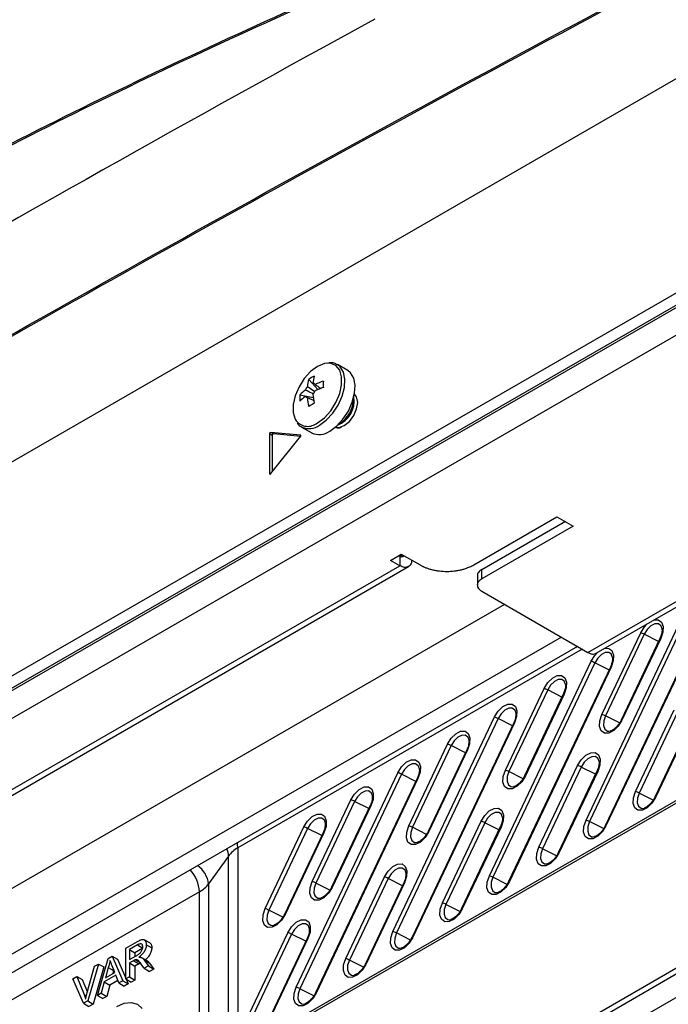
# Model space of a CAD drawing. Header units: millimetres. Extents: x 155473 to 158085, y 111018 to 114514.
# Tile 38 of 181: x 157673 to 157758, y 111266 to 111396. Entities that reach past the tile are written whole.
import ezdxf

# ---------------------------------------------------------------- set-up
doc = ezdxf.new("R2010")
doc.units = ezdxf.units.MM

msp = doc.modelspace()

# ---------------------------------------------------------------- linework, layer by layer
at = {"color": 7, "linetype": 'Continuous', "lineweight": 25}
for p, q in [((157546.85, 111265.79), (157778.79, 111399.68)), ((157510.17, 111216.37), (157819.71, 111395.06)), ((157821.12, 111394.25), (157511.59, 111215.56)), ((157823.33, 111391.54), (157514.68, 111213.36)), ((157519.1, 111219.59), (157815.73, 111390.83)), ((157716.25, 111350.06), (157714.9, 111350.84)), ((157855.14, 111348.19), (157631.02, 111218.81)), ((157855.34, 111348.65), (157631.22, 111219.27)), ((157711.12, 111348.9), (157712.31, 111347.54)), ((157709.94, 111346.85), (157711.71, 111346.51)), ((157710.67, 111346.64), (157710.86, 111346.55)), ((157600.5, 111178.65), (157885.23, 111343.03)), ((157600.61, 111179.51), (157884.83, 111343.59)), ((157710.15, 111342.61), (157711.5, 111341.83)), ((157710.15, 111342.61), (157710.2, 111342.58)), ((157889.34, 111342.31), (157599.84, 111175.18)), ((157705.95, 111341.71), (157705.95, 111336.47)), ((157706.31, 111341.5), (157705.95, 111341.71)), ((157710.04, 111341.55), (157706.11, 111341.9)), ((157706.47, 111341.7), (157706.11, 111341.9)), ((157706.11, 111336.46), (157710.04, 111341.34)), ((157706.31, 111341.5), (157706.31, 111336.7)), ((157710.06, 111341.38), (157706.47, 111341.7)), ((157710.08, 111341.53), (157710.04, 111341.55)), ((157706.06, 111336.41), (157705.95, 111336.47)), ((157732.85, 111324.41), (157743.82, 111330.75)), ((157733.91, 111323.8), (157744.96, 111330.18)), ((157745.94, 111329.52), (157733.91, 111322.58)), ((157743.82, 111330.75), (157745.94, 111329.52)), ((157721.9, 111325.02), (157723.31, 111325.84)), ((157723.13, 111325.53), (157722.96, 111325.64)), ((157723.13, 111325.53), (157723.49, 111325.74)), ((157723.31, 111325.84), (157725.78, 111324.41)), ((157631.14, 111271.21), (157723.13, 111324.31)), ((157723.13, 111324.31), (157721.9, 111325.02)), ((157723.13, 111325.53), (157723.13, 111324.31)), ((157632.27, 111271.09), (157724.26, 111324.2)), ((157733.33, 111322.99), (157733.33, 111321.76)), ((157733.91, 111322.58), (157733.91, 111323.8)), ((157747.88, 111312.88), (157763.45, 111321.87)), ((157733.91, 111320.94), (157747.88, 111312.88)), ((157749.01, 111312.77), (157763.74, 111321.28)), ((157736.92, 111319.21), (157651.33, 111269.8)), ((157747.65, 111290.76), (157761.06, 111319.05)), ((157761.53, 111318.85), (157748.12, 111290.56)), ((157763.59, 111318.29), (157750.18, 111290)), ((157763.69, 111318.28), (157750.28, 111289.99)), ((157749.75, 111304.7), (157754.86, 111315.48)), ((157755.33, 111315.28), (157750.23, 111304.5)), ((157757.21, 111314.33), (157755.33, 111315.28)), ((157757.69, 111315.99), (157757.56, 111316.35)), ((157744.42, 111314.88), (157650.59, 111260.71)), ((157757.39, 111314.71), (157752.29, 111303.94)), ((157757.49, 111314.7), (157752.38, 111303.93)), ((157746.54, 111313.65), (157652.89, 111259.59)), ((157747.15, 111313.3), (157701.77, 111287.11)), ((157751.16, 111312.22), (157751.03, 111312.58)), ((157734.92, 111283.41), (157748.33, 111311.71)), ((157748.8, 111311.51), (157735.39, 111283.21)), ((157750.68, 111310.56), (157748.8, 111311.51)), ((157750.86, 111310.95), (157737.45, 111282.65)), ((157750.96, 111310.94), (157737.55, 111282.64)), ((157744.96, 111308.64), (157744.83, 111309)), ((157737.02, 111297.35), (157742.13, 111308.13)), ((157742.6, 111307.93), (157737.5, 111297.15)), ((157744.48, 111306.98), (157742.6, 111307.93)), ((157744.66, 111307.37), (157739.56, 111296.59)), ((157744.76, 111307.36), (157739.66, 111296.58)), ((157738.43, 111304.87), (157738.3, 111305.23)), ((157754.18, 111294.53), (157759.28, 111305.31)), ((157759.76, 111305.1), (157754.65, 111294.33)), ((157722.19, 111276.07), (157735.6, 111304.36)), ((157736.07, 111304.16), (157722.66, 111275.87)), ((157738.13, 111303.6), (157724.72, 111275.31)), ((157738.23, 111303.59), (157724.82, 111275.3)), ((157737.95, 111303.21), (157736.07, 111304.16)), ((157752.08, 111303.57), (157750.23, 111304.5)), ((157761.82, 111304.54), (157756.71, 111293.77)), ((157761.91, 111304.53), (157756.81, 111293.76)), ((157750.67, 111302.49), (157750.95, 111302.52)), ((157732.24, 111301.29), (157732.11, 111301.65)), ((157724.3, 111290.01), (157729.4, 111300.78)), ((157729.88, 111300.58), (157724.77, 111289.81)), ((157731.94, 111300.02), (157726.83, 111289.25)), ((157732.03, 111300.01), (157726.93, 111289.24)), ((157731.75, 111299.63), (157729.88, 111300.58)), ((157749.39, 111298.47), (157749.26, 111298.83)), ((157709.46, 111268.72), (157722.87, 111297.01)), ((157725.71, 111297.52), (157725.58, 111297.88)), ((157739.35, 111296.22), (157737.5, 111297.15)), ((157741.45, 111287.18), (157746.55, 111297.96)), ((157747.03, 111297.76), (157741.92, 111286.98)), ((157749.09, 111297.2), (157743.98, 111286.42)), ((157749.19, 111297.19), (157744.08, 111286.41)), ((157748.9, 111296.81), (157747.03, 111297.76)), ((157723.35, 111296.81), (157709.94, 111268.52)), ((157725.41, 111296.25), (157712, 111267.96)), ((157725.5, 111296.24), (157712.09, 111267.95)), ((157725.22, 111295.86), (157723.35, 111296.81)), ((157737.94, 111295.14), (157738.22, 111295.17)), ((157711.57, 111282.66), (157716.67, 111293.43)), ((157717.15, 111293.23), (157712.04, 111282.46)), ((157719.02, 111292.28), (157717.15, 111293.23)), ((157719.51, 111293.94), (157719.38, 111294.31)), ((157756.5, 111293.4), (157754.65, 111294.33)), ((157719.21, 111292.67), (157714.1, 111281.9)), ((157719.31, 111292.66), (157714.2, 111281.89)), ((157755.1, 111292.31), (157755.37, 111292.35)), ((157713.31, 111290.37), (157713.18, 111290.73)), ((157728.72, 111279.84), (157733.83, 111290.61)), ((157736.66, 111291.12), (157736.53, 111291.48)), ((157749.97, 111289.63), (157748.12, 111290.56)), ((157705.37, 111279.08), (157710.48, 111289.86)), ((157710.95, 111289.65), (157705.84, 111278.88)), ((157712.83, 111288.71), (157710.95, 111289.65)), ((157726.62, 111288.87), (157724.77, 111289.81)), ((157734.3, 111290.41), (157729.19, 111279.64)), ((157736.36, 111289.85), (157731.25, 111279.08)), ((157736.46, 111289.84), (157731.35, 111279.07)), ((157736.18, 111289.46), (157734.3, 111290.41)), ((157713.01, 111289.09), (157707.9, 111278.32)), ((157713.11, 111289.08), (157708, 111278.31)), ((157713.01, 111289.09), (157713.01, 111289.09)), ((157748.57, 111288.54), (157748.84, 111288.58)), ((157701.77, 111287.11), (157701.77, 111260)), ((157725.22, 111287.79), (157725.49, 111287.83)), ((157743.77, 111286.05), (157741.92, 111286.98)), ((157700.55, 111286.01), (157697.92, 111282.34)), ((157700.55, 111259.29), (157700.55, 111286.01)), ((157723.93, 111283.77), (157723.8, 111284.14)), ((157742.37, 111284.97), (157742.65, 111285)), ((157715.99, 111272.49), (157721.1, 111283.26)), ((157721.57, 111283.06), (157716.47, 111272.29)), ((157723.45, 111282.11), (157721.57, 111283.06)), ((157737.24, 111282.28), (157735.39, 111283.21)), ((157697.92, 111282.34), (157697.92, 111257.77)), ((157713.89, 111281.53), (157712.04, 111282.46)), ((157723.63, 111282.5), (157718.53, 111271.73)), ((157723.73, 111282.49), (157718.62, 111271.72)), ((157696.7, 111281.3), (157636.43, 111246.51)), ((157696.7, 111257.07), (157696.7, 111281.3)), ((157712.49, 111280.44), (157712.77, 111280.48)), ((157735.84, 111281.2), (157736.12, 111281.23)), ((157707.69, 111277.95), (157705.84, 111278.88)), ((157731.04, 111278.7), (157729.19, 111279.64)), ((157729.64, 111277.62), (157729.92, 111277.66)), ((157706.29, 111276.86), (157706.57, 111276.9)), ((157711.2, 111276.42), (157711.07, 111276.79)), ((157690.16, 111274.57), (157689.44, 111274.97)), ((157703.26, 111265.14), (157708.37, 111275.91)), ((157708.85, 111275.71), (157703.74, 111264.94)), ((157710.9, 111275.15), (157705.8, 111264.38)), ((157711, 111275.14), (157705.9, 111264.37)), ((157710.72, 111274.77), (157708.85, 111275.71)), ((157724.51, 111274.93), (157722.66, 111275.87)), ((157687.01, 111273.86), (157688.53, 111274.73)), ((157687.01, 111269.8), (157687.01, 111273.86)), ((157688.55, 111274.3), (157687.48, 111273.69)), ((157687.48, 111273.69), (157687.48, 111272.35)), ((157687.48, 111273.69), (157688.2, 111273.27)), ((157689.26, 111273.88), (157688.2, 111273.27)), ((157688.55, 111274.3), (157689.26, 111273.88)), ((157723.11, 111273.85), (157723.39, 111273.89)), ((157683.27, 111267.64), (157684.66, 111272.5)), ((157684.66, 111272.5), (157685.21, 111272.82)), ((157685.21, 111272.82), (157686.6, 111269.57)), ((157685.21, 111272.82), (157685.92, 111272.43)), ((157685.92, 111272.43), (157687.01, 111269.89)), ((157687.48, 111272.35), (157688.44, 111272.9)), ((157688.2, 111273.27), (157688.2, 111272.76)), ((157688.26, 111272.33), (157688.96, 111271.91)), ((157689.05, 111272.64), (157689.76, 111272.24)), ((157681.92, 111268), (157682.88, 111271.47)), ((157683.39, 111271.77), (157681.98, 111266.9)), ((157684.12, 111271.39), (157682.69, 111266.48)), ((157682.88, 111271.47), (157683.39, 111271.77)), ((157683.39, 111271.77), (157684.12, 111271.39)), ((157684.68, 111271.31), (157684.31, 111269.94)), ((157684.68, 111271.31), (157685.4, 111270.9)), ((157685.56, 111270.66), (157685.21, 111271.55)), ((157688.01, 111272.21), (157687.48, 111271.91)), ((157687.48, 111271.91), (157687.48, 111270.08)), ((157687.48, 111271.91), (157688.2, 111271.49)), ((157688.01, 111272.21), (157688.71, 111271.79)), ((157688.71, 111271.79), (157688.2, 111271.49)), ((157688.2, 111271.49), (157688.2, 111269.66)), ((157689.44, 111271.21), (157689, 111271.81)), ((157689.42, 111272.3), (157689.98, 111271.52)), ((157689.42, 111272.3), (157690.13, 111271.9)), ((157689.98, 111271.52), (157689.44, 111271.21)), ((157689.44, 111271.21), (157690.14, 111270.78)), ((157689.98, 111271.52), (157690.71, 111271.11)), ((157690.13, 111271.9), (157690.71, 111271.11)), ((157690.71, 111271.11), (157690.14, 111270.78)), ((157718.32, 111271.35), (157716.47, 111272.29)), ((157680.04, 111269.83), (157680.55, 111270.13)), ((157681.45, 111266.59), (157680.04, 111269.83)), ((157680.55, 111270.13), (157681.51, 111267.76)), ((157680.55, 111270.13), (157681.27, 111269.74)), ((157681.27, 111269.74), (157681.94, 111268.08)), ((157685.7, 111270.3), (157684.17, 111269.42)), ((157684.31, 111269.94), (157685.56, 111270.66)), ((157685.4, 111270.9), (157685.3, 111270.51)), ((157685.43, 111270.99), (157685.4, 111270.9)), ((157686.1, 111269.28), (157685.7, 111270.3)), ((157687.48, 111270.08), (157687.01, 111269.8)), ((157687.01, 111269.8), (157687.7, 111269.37)), ((157687.06, 111269.77), (157687.33, 111269.15)), ((157687.48, 111270.08), (157688.2, 111269.66)), ((157716.91, 111270.27), (157717.19, 111270.31)), ((157684.17, 111269.42), (157683.77, 111267.93)), ((157684.17, 111269.42), (157684.89, 111269)), ((157684.89, 111269), (157684.49, 111267.51)), ((157685.96, 111269.62), (157684.89, 111269)), ((157686.6, 111269.57), (157686.1, 111269.28)), ((157686.1, 111269.28), (157686.8, 111268.85)), ((157686.6, 111269.57), (157687.33, 111269.15)), ((157687.33, 111269.15), (157686.8, 111268.85)), ((157688.2, 111269.66), (157687.7, 111269.37)), ((157711.79, 111267.58), (157709.94, 111268.52)), ((157681.51, 111267.76), (157681.81, 111267.6)), ((157683.77, 111267.93), (157683.27, 111267.64)), ((157683.27, 111267.64), (157683.96, 111267.21)), ((157683.77, 111267.93), (157684.49, 111267.51)), ((157684.49, 111267.51), (157683.96, 111267.21)), ((157681.98, 111266.9), (157681.45, 111266.59)), ((157681.45, 111266.59), (157682.15, 111266.17)), ((157681.98, 111266.9), (157682.69, 111266.48)), ((157682.69, 111266.48), (157682.15, 111266.17)), ((157710.38, 111266.5), (157710.66, 111266.54))]:
    msp.add_line(p, q, dxfattribs=at)
at = {"color": 7, "linetype": 'Continuous', "lineweight": 25, "flags": 128}
for points in [[(157713.61, 111351.03), (157713.17, 111350.97), (157712.26, 111350.6), (157711.36, 111349.92), (157710.52, 111349), (157709.83, 111347.91), (157709.33, 111346.73), (157709.07, 111345.57), (157709.07, 111344.51), (157709.33, 111343.64), (157709.46, 111343.42)], [(157712.26, 111343.16), (157713.17, 111343.83), (157714.01, 111344.75), (157714.7, 111345.85), (157715.19, 111347.02), (157715.45, 111348.19), (157715.45, 111349.25), (157715.19, 111350.11), (157714.7, 111350.72), (157714.01, 111351.01), (157713.61, 111351.03)], [(157712.53, 111342.85), (157713.43, 111343.51), (157714.27, 111344.42), (157714.98, 111345.5), (157715.51, 111346.66), (157715.81, 111347.84), (157715.88, 111348.93), (157715.69, 111349.85), (157715.27, 111350.55), (157714.9, 111350.84)], [(157713.87, 111342.07), (157714.78, 111342.74), (157715.62, 111343.64), (157716.33, 111344.72), (157716.85, 111345.89), (157717.16, 111347.06), (157717.22, 111348.15), (157717.04, 111349.07), (157716.62, 111349.77), (157716.25, 111350.06)], [(157714.65, 111342.62), (157715.11, 111342.56), (157715.79, 111342.8), (157716.47, 111343.35), (157717.04, 111344.12), (157717.42, 111345), (157717.56, 111345.86), (157717.42, 111346.57), (157717.14, 111346.94)], [(157710.04, 111341.34), (157710.06, 111341.37), (157710.08, 111341.41), (157710.09, 111341.44), (157710.09, 111341.48), (157710.09, 111341.51), (157710.08, 111341.53), (157710.06, 111341.55), (157710.04, 111341.55)], [(157705.95, 111336.47), (157705.96, 111336.44), (157705.97, 111336.42), (157705.98, 111336.41), (157706.01, 111336.4), (157706.03, 111336.4), (157706.06, 111336.41), (157706.09, 111336.43), (157706.11, 111336.46)], [(157754.86, 111315.48), (157755.34, 111316.25), (157755.68, 111316.62)], [(157757.56, 111316.35), (157757.53, 111316.4), (157757.19, 111316.65), (157756.72, 111316.64), (157756.21, 111316.37), (157755.72, 111315.89), (157755.33, 111315.28)], [(157756.67, 111317.19), (157757.17, 111317.18), (157757.59, 111316.88), (157757.81, 111316.3), (157757.77, 111315.54), (157757.49, 111314.7)], [(157757.49, 111314.7), (157757.45, 111314.71), (157757.42, 111314.72), (157757.4, 111314.72), (157757.39, 111314.72), (157757.39, 111314.71)], [(157748.33, 111311.71), (157748.81, 111312.48), (157749.15, 111312.85)], [(157751.03, 111312.58), (157751, 111312.63), (157750.66, 111312.88), (157750.19, 111312.87), (157749.68, 111312.6), (157749.19, 111312.12), (157748.8, 111311.51)], [(157750.14, 111313.42), (157750.64, 111313.41), (157751.06, 111313.11), (157751.28, 111312.53), (157751.24, 111311.77), (157750.96, 111310.94)], [(157750.96, 111310.94), (157750.92, 111310.95), (157750.89, 111310.95), (157750.87, 111310.95), (157750.86, 111310.95), (157750.86, 111310.95)], [(157742.13, 111308.13), (157742.61, 111308.9), (157743.22, 111309.5), (157743.86, 111309.82), (157744.44, 111309.84), (157744.87, 111309.53), (157745.08, 111308.95), (157745.04, 111308.19), (157744.76, 111307.36)], [(157744.83, 111309), (157744.8, 111309.05), (157744.46, 111309.3), (157743.99, 111309.29), (157743.48, 111309.02), (157742.99, 111308.55), (157742.6, 111307.93)], [(157744.76, 111307.36), (157744.72, 111307.37), (157744.7, 111307.37), (157744.68, 111307.37), (157744.67, 111307.37), (157744.66, 111307.37)], [(157735.6, 111304.36), (157736.08, 111305.13), (157736.69, 111305.73), (157737.33, 111306.05), (157737.91, 111306.07), (157738.34, 111305.76), (157738.55, 111305.18), (157738.51, 111304.42), (157738.23, 111303.59)], [(157738.3, 111305.23), (157738.27, 111305.28), (157737.93, 111305.53), (157737.46, 111305.52), (157736.95, 111305.26), (157736.46, 111304.78), (157736.07, 111304.16)], [(157738.23, 111303.59), (157738.19, 111303.6), (157738.17, 111303.6), (157738.15, 111303.6), (157738.14, 111303.6), (157738.13, 111303.6)], [(157752.38, 111303.93), (157751.9, 111303.16), (157751.3, 111302.56), (157750.65, 111302.24), (157750.08, 111302.22), (157749.65, 111302.53), (157749.44, 111303.11), (157749.47, 111303.87), (157749.75, 111304.7)], [(157750.23, 111304.5), (157750, 111303.84), (157749.97, 111303.22), (157750.14, 111302.76), (157750.49, 111302.51), (157750.67, 111302.49)], [(157752.29, 111303.94), (157752.29, 111303.94), (157752.3, 111303.95), (157752.32, 111303.95), (157752.35, 111303.94), (157752.38, 111303.93)], [(157729.4, 111300.78), (157729.88, 111301.55), (157730.49, 111302.15), (157731.13, 111302.48), (157731.71, 111302.49), (157732.14, 111302.18), (157732.35, 111301.6), (157732.31, 111300.84), (157732.03, 111300.01)], [(157732.11, 111301.65), (157732.07, 111301.7), (157731.73, 111301.95), (157731.26, 111301.94), (157730.75, 111301.68), (157730.26, 111301.2), (157729.88, 111300.58)], [(157732.03, 111300.01), (157732, 111300.02), (157731.97, 111300.02), (157731.95, 111300.03), (157731.94, 111300.02), (157731.94, 111300.02)], [(157746.55, 111297.96), (157747.03, 111298.73), (157747.64, 111299.32), (157748.28, 111299.65), (157748.86, 111299.66), (157749.29, 111299.36), (157749.5, 111298.78), (157749.47, 111298.02), (157749.19, 111297.19)], [(157722.87, 111297.01), (157723.35, 111297.78), (157723.96, 111298.38), (157724.6, 111298.71), (157725.18, 111298.72), (157725.61, 111298.41), (157725.82, 111297.83), (157725.78, 111297.07), (157725.5, 111296.24)], [(157749.26, 111298.83), (157749.23, 111298.88), (157748.88, 111299.13), (157748.42, 111299.12), (157747.9, 111298.85), (157747.41, 111298.38), (157747.03, 111297.76)], [(157725.58, 111297.88), (157725.54, 111297.93), (157725.2, 111298.18), (157724.73, 111298.17), (157724.22, 111297.91), (157723.73, 111297.43), (157723.35, 111296.81)], [(157739.66, 111296.58), (157739.18, 111295.81), (157738.57, 111295.22), (157737.93, 111294.89), (157737.35, 111294.88), (157736.92, 111295.18), (157736.71, 111295.76), (157736.74, 111296.52), (157737.02, 111297.35)], [(157737.5, 111297.15), (157737.27, 111296.49), (157737.24, 111295.88), (157737.42, 111295.41), (157737.76, 111295.17), (157737.94, 111295.14)], [(157749.19, 111297.19), (157749.15, 111297.2), (157749.12, 111297.2), (157749.1, 111297.2), (157749.09, 111297.2), (157749.09, 111297.2)], [(157725.5, 111296.24), (157725.47, 111296.25), (157725.44, 111296.25), (157725.42, 111296.26), (157725.41, 111296.25), (157725.41, 111296.25)], [(157739.56, 111296.59), (157739.56, 111296.6), (157739.57, 111296.6), (157739.59, 111296.6), (157739.62, 111296.59), (157739.66, 111296.58)], [(157716.67, 111293.43), (157717.15, 111294.2), (157717.76, 111294.8), (157718.4, 111295.13), (157718.98, 111295.14), (157719.41, 111294.83), (157719.62, 111294.25), (157719.59, 111293.49), (157719.31, 111292.66)], [(157719.38, 111294.31), (157719.35, 111294.36), (157719, 111294.6), (157718.54, 111294.59), (157718.02, 111294.33), (157717.53, 111293.85), (157717.15, 111293.23)], [(157756.81, 111293.76), (157756.33, 111292.99), (157755.72, 111292.39), (157755.08, 111292.07), (157754.5, 111292.05), (157754.07, 111292.36), (157753.86, 111292.94), (157753.9, 111293.7), (157754.18, 111294.53)], [(157754.65, 111294.33), (157754.43, 111293.67), (157754.4, 111293.05), (157754.57, 111292.59), (157754.91, 111292.34), (157755.1, 111292.31)], [(157756.71, 111293.77), (157756.71, 111293.77), (157756.72, 111293.78), (157756.74, 111293.78), (157756.77, 111293.77), (157756.81, 111293.76)], [(157719.31, 111292.66), (157719.27, 111292.67), (157719.24, 111292.68), (157719.22, 111292.68), (157719.21, 111292.67), (157719.21, 111292.67)], [(157733.83, 111290.61), (157734.31, 111291.38), (157734.91, 111291.98), (157735.56, 111292.31), (157736.13, 111292.32), (157736.56, 111292.01), (157736.77, 111291.43), (157736.74, 111290.67), (157736.46, 111289.84)], [(157710.48, 111289.86), (157710.96, 111290.63), (157711.56, 111291.22), (157712.21, 111291.55), (157712.78, 111291.56), (157713.21, 111291.26), (157713.42, 111290.68), (157713.39, 111289.91), (157713.11, 111289.08)], [(157713.18, 111290.73), (157713.15, 111290.78), (157712.8, 111291.02), (157712.34, 111291.02), (157711.82, 111290.75), (157711.34, 111290.27), (157710.95, 111289.65)], [(157736.53, 111291.48), (157736.5, 111291.53), (157736.15, 111291.78), (157735.69, 111291.77), (157735.17, 111291.51), (157734.69, 111291.03), (157734.3, 111290.41)], [(157750.28, 111289.99), (157749.8, 111289.22), (157749.19, 111288.62), (157748.55, 111288.3), (157747.97, 111288.28), (157747.54, 111288.59), (157747.33, 111289.17), (157747.37, 111289.93), (157747.65, 111290.76)], [(157748.12, 111290.56), (157747.9, 111289.9), (157747.87, 111289.28), (157748.04, 111288.82), (157748.38, 111288.57), (157748.57, 111288.54)], [(157726.93, 111289.24), (157726.45, 111288.46), (157725.84, 111287.87), (157725.2, 111287.54), (157724.62, 111287.53), (157724.19, 111287.84), (157723.98, 111288.41), (157724.02, 111289.18), (157724.3, 111290.01)], [(157724.77, 111289.81), (157724.55, 111289.14), (157724.52, 111288.53), (157724.69, 111288.06), (157725.03, 111287.82), (157725.22, 111287.79)], [(157726.83, 111289.25), (157726.83, 111289.25), (157726.84, 111289.25), (157726.86, 111289.25), (157726.89, 111289.25), (157726.93, 111289.24)], [(157736.46, 111289.84), (157736.42, 111289.85), (157736.39, 111289.85), (157736.37, 111289.85), (157736.36, 111289.85), (157736.36, 111289.85)], [(157750.18, 111290), (157750.18, 111290), (157750.19, 111290.01), (157750.21, 111290.01), (157750.24, 111290), (157750.28, 111289.99)], [(157713.01, 111289.09), (157713.01, 111289.1), (157713.02, 111289.1), (157713.04, 111289.1), (157713.07, 111289.09), (157713.11, 111289.08)], [(157701.77, 111287.11), (157701.74, 111287.55), (157701.71, 111287.74)], [(157744.08, 111286.41), (157743.6, 111285.64), (157742.99, 111285.05), (157742.35, 111284.72), (157741.77, 111284.71), (157741.34, 111285.01), (157741.13, 111285.59), (157741.17, 111286.35), (157741.45, 111287.18)], [(157741.92, 111286.98), (157741.7, 111286.32), (157741.67, 111285.71), (157741.84, 111285.24), (157742.18, 111285), (157742.37, 111284.97)], [(157743.98, 111286.42), (157743.98, 111286.43), (157743.99, 111286.43), (157744.01, 111286.43), (157744.04, 111286.42), (157744.08, 111286.41)], [(157721.1, 111283.26), (157721.58, 111284.03), (157722.19, 111284.63), (157722.83, 111284.96), (157723.41, 111284.97), (157723.83, 111284.66), (157724.05, 111284.08), (157724.01, 111283.32), (157723.73, 111282.49)], [(157723.8, 111284.14), (157723.77, 111284.19), (157723.43, 111284.43), (157722.96, 111284.42), (157722.45, 111284.16), (157721.96, 111283.68), (157721.57, 111283.06)], [(157737.55, 111282.64), (157737.07, 111281.87), (157736.46, 111281.28), (157735.82, 111280.95), (157735.24, 111280.94), (157734.81, 111281.24), (157734.6, 111281.82), (157734.64, 111282.58), (157734.92, 111283.41)], [(157735.39, 111283.21), (157735.17, 111282.55), (157735.14, 111281.94), (157735.31, 111281.47), (157735.65, 111281.23), (157735.84, 111281.2)], [(157714.2, 111281.89), (157713.72, 111281.12), (157713.11, 111280.52), (157712.47, 111280.19), (157711.89, 111280.18), (157711.46, 111280.49), (157711.25, 111281.07), (157711.29, 111281.83), (157711.57, 111282.66)], [(157712.04, 111282.46), (157711.82, 111281.79), (157711.79, 111281.18), (157711.96, 111280.72), (157712.3, 111280.47), (157712.49, 111280.44)], [(157714.1, 111281.9), (157714.1, 111281.9), (157714.11, 111281.9), (157714.13, 111281.9), (157714.16, 111281.9), (157714.2, 111281.89)], [(157723.73, 111282.49), (157723.69, 111282.5), (157723.66, 111282.51), (157723.64, 111282.51), (157723.63, 111282.5), (157723.63, 111282.5)], [(157737.45, 111282.65), (157737.45, 111282.66), (157737.46, 111282.66), (157737.48, 111282.66), (157737.51, 111282.65), (157737.55, 111282.64)], [(157708, 111278.31), (157707.52, 111277.54), (157706.92, 111276.94), (157706.27, 111276.62), (157705.69, 111276.6), (157705.27, 111276.91), (157705.05, 111277.49), (157705.09, 111278.25), (157705.37, 111279.08)], [(157705.84, 111278.88), (157705.62, 111278.21), (157705.59, 111277.6), (157705.76, 111277.14), (157706.11, 111276.89), (157706.29, 111276.86)], [(157731.35, 111279.07), (157730.87, 111278.29), (157730.27, 111277.7), (157729.62, 111277.37), (157729.04, 111277.36), (157728.62, 111277.67), (157728.4, 111278.24), (157728.44, 111279.01), (157728.72, 111279.84)], [(157729.19, 111279.64), (157728.97, 111278.97), (157728.94, 111278.36), (157729.11, 111277.89), (157729.46, 111277.65), (157729.64, 111277.62)], [(157731.25, 111279.08), (157731.26, 111279.08), (157731.27, 111279.08), (157731.29, 111279.08), (157731.31, 111279.08), (157731.35, 111279.07)], [(157707.9, 111278.32), (157707.91, 111278.32), (157707.92, 111278.33), (157707.94, 111278.33), (157707.96, 111278.32), (157708, 111278.31)], [(157708.37, 111275.91), (157708.85, 111276.69), (157709.46, 111277.28), (157710.1, 111277.61), (157710.68, 111277.62), (157711.11, 111277.32), (157711.32, 111276.74), (157711.28, 111275.97), (157711, 111275.14)], [(157711.07, 111276.79), (157711.04, 111276.84), (157710.7, 111277.08), (157710.23, 111277.07), (157709.72, 111276.81), (157709.23, 111276.33), (157708.85, 111275.71)], [(157711, 111275.14), (157710.97, 111275.15), (157710.94, 111275.16), (157710.92, 111275.16), (157710.91, 111275.16), (157710.9, 111275.15)], [(157724.82, 111275.3), (157724.34, 111274.52), (157723.74, 111273.93), (157723.09, 111273.6), (157722.51, 111273.59), (157722.09, 111273.9), (157721.87, 111274.47), (157721.91, 111275.24), (157722.19, 111276.07)], [(157722.66, 111275.87), (157722.44, 111275.2), (157722.41, 111274.59), (157722.58, 111274.12), (157722.92, 111273.88), (157723.11, 111273.85)], [(157724.72, 111275.31), (157724.72, 111275.31), (157724.74, 111275.31), (157724.76, 111275.31), (157724.78, 111275.31), (157724.82, 111275.3)], [(157689.7, 111274.32), (157690.06, 111274.12), (157690.42, 111273.92)], [(157718.62, 111271.72), (157718.14, 111270.95), (157717.54, 111270.35), (157716.9, 111270.02), (157716.32, 111270.01), (157715.89, 111270.32), (157715.68, 111270.9), (157715.71, 111271.66), (157715.99, 111272.49)], [(157716.47, 111272.29), (157716.24, 111271.62), (157716.21, 111271.01), (157716.38, 111270.55), (157716.73, 111270.3), (157716.91, 111270.27)], [(157718.53, 111271.73), (157718.53, 111271.73), (157718.54, 111271.73), (157718.56, 111271.73), (157718.59, 111271.73), (157718.62, 111271.72)], [(157712.09, 111267.95), (157711.61, 111267.18), (157711.01, 111266.58), (157710.37, 111266.25), (157709.79, 111266.24), (157709.36, 111266.55), (157709.15, 111267.13), (157709.18, 111267.89), (157709.46, 111268.72)], [(157709.94, 111268.52), (157709.71, 111267.85), (157709.68, 111267.24), (157709.85, 111266.78), (157710.2, 111266.53), (157710.38, 111266.5)], [(157712, 111267.96), (157712, 111267.96), (157712.01, 111267.96), (157712.03, 111267.96), (157712.06, 111267.96), (157712.09, 111267.95)], [(157685.8, 111266.19), (157686.8, 111266.62), (157687.73, 111266.71), (157688.53, 111266.46), (157689.14, 111265.89)]]:
    msp.add_lwpolyline(points, dxfattribs=at)
at = {"color": 7, "linetype": 'Continuous', "lineweight": 25}
for centre, radius, start, end in [((157714.24, 111344.34), 5.53, 115.637, 124.3576), ((157717.12, 111347.83), 5.48, 164.1794, 174.2752), ((157712.32, 111346.84), 1.77, 141.1423, 158.8577), ((157716.39, 111347.41), 5.48, 164.1794, 174.2752), ((157711.64, 111348.02), 0.36, 34.0284, 85.9608), ((157716, 111339.34), 9.77, 107.6977, 114.5644), ((157716, 111338.5), 9.77, 107.6977, 114.5644), ((157729.53, 111348.22), 16.5, 178.5397, 181.4603), ((157715.45, 111346.43), 5.53, 175.64, 184.36), ((157713.87, 111343.03), 5.48, 125.7222, 135.8186), ((157713.87, 111342.19), 5.48, 125.7222, 135.8186), ((157710.97, 111346.84), 0.36, 214.0284, 265.9608), ((157720.66, 111347.41), 9.77, 185.433, 192.3), ((157710.29, 111348.02), 1.77, 321.1423, 338.8577), ((157721.39, 111347.83), 9.77, 185.433, 192.3), ((157713.7, 111346.04), 3.4, 290.9416, 9.2835), ((157719.73, 111331.25), 16.5, 118.5372, 121.4574), ((157713.39, 111346.23), 3.6, 298.856, 1.1494), ((157710.99, 111344.68), 1.98, 219.2463, 309.8877), ((157711.13, 111344.79), 2.39, 247.1428, 305.7669), ((157706.15, 111341.71), 0.198, 101.219, 181.1919), ((157706.5, 111341.51), 0.198, 101.219, 181.1919), ((157712.48, 111343.99), 2.37, 245.381, 305.9294), ((157753.85, 111312.42), 3.22, 62.5314, 71.7311), ((157747.32, 111308.65), 3.22, 62.5314, 71.7311), ((157741.12, 111305.07), 3.22, 62.5314, 71.7311), ((157734.59, 111301.3), 3.22, 62.5314, 71.7311), ((157748.74, 111301.65), 3.22, 62.5314, 71.7311), ((157728.39, 111297.73), 3.22, 62.5314, 71.7311), ((157721.86, 111293.96), 3.22, 62.5314, 71.7311), ((157736.01, 111294.3), 3.22, 62.5314, 71.7311), ((157745.55, 111294.9), 3.22, 62.5314, 71.7311), ((157753.17, 111291.48), 3.22, 62.5314, 71.7311), ((157715.67, 111290.38), 3.22, 62.5314, 71.7311), ((157732.82, 111287.56), 3.22, 62.5314, 71.7311), ((157746.64, 111287.71), 3.22, 62.5314, 71.7311), ((157709.47, 111286.8), 3.22, 62.5314, 71.7311), ((157723.29, 111286.95), 3.22, 62.5314, 71.7311), ((157697.99, 111285.88), 2.56, 2.9425, 25.0418), ((157740.44, 111284.13), 3.22, 62.5314, 71.7311), ((157692.1, 111281.09), 4.61, 2.5669, 42.5175), ((157694.5, 111281.92), 3.44, 6.9887, 55.4029), ((157720.09, 111280.21), 3.22, 62.5314, 71.7311), ((157733.91, 111280.36), 3.22, 62.5314, 71.7311), ((157710.56, 111279.61), 3.22, 62.5314, 71.7311), ((157704.36, 111276.03), 3.22, 62.5314, 71.7311), ((157727.71, 111276.78), 3.22, 62.5314, 71.7311), ((157707.36, 111272.86), 3.22, 62.5314, 71.7311), ((157721.18, 111273.01), 3.22, 62.5314, 71.7311), ((157714.98, 111269.43), 3.22, 62.5314, 71.7311), ((157708.45, 111265.67), 3.22, 62.5314, 71.7311)]:
    msp.add_arc(centre, radius, start, end, dxfattribs=at)
for centre, major_axis, ratio, start_param, end_param in [((157706.02, 111283.37), (5.86, -1.82), 0.696915, 2.569542, 2.928313), ((157692.46, 111284.18), (5.99, -0.5), 0.625522, 5.550192, 5.908962)]:
    msp.add_ellipse(centre, major_axis=major_axis, ratio=ratio, start_param=start_param, end_param=end_param, dxfattribs=at)
for points, knots in [([(157536.05, 111273.51), (157572.87, 111296.73), (157610.53, 111319.45), (157668.24, 111352.76), (157687.68, 111363.74), (157726.95, 111385.43), (157746.78, 111396.14), (157766.81, 111406.72)], [0, 0, 0, 0, 0.5, 0.5, 0.75, 0.75, 1, 1, 1, 1]), ([(157766.9, 111406.54), (157726.85, 111385.38), (157687.58, 111363.7), (157610.64, 111319.28), (157572.98, 111296.55), (157536.15, 111273.33)], [0, 0, 0, 0, 0.5, 0.5, 1, 1, 1, 1]), ([(157573.38, 111318.78), (157583.48, 111326.44), (157594.01, 111333.88), (157615.89, 111348.33), (157627.24, 111355.34), (157644.88, 111365.53), (157650.86, 111368.87), (157663, 111375.42), (157669.17, 111378.64), (157681.67, 111384.95), (157688.02, 111388.04), (157700.89, 111394.1), (157707.41, 111397.07), (157714.02, 111399.97)], [0, 0, 0, 0, 0.25, 0.25, 0.5, 0.5, 0.625, 0.625, 0.75, 0.75, 0.875, 0.875, 1, 1, 1, 1]), ([(157714.11, 111399.79), (157700.89, 111393.98), (157688.03, 111387.93), (157669.29, 111378.47), (157663.14, 111375.26), (157651.01, 111368.71), (157645.03, 111365.38), (157627.38, 111355.19), (157616.02, 111348.18), (157594.14, 111333.72), (157583.61, 111326.28), (157573.5, 111318.61)], [0, 0, 0, 0, 0.25, 0.25, 0.375, 0.375, 0.5, 0.5, 0.75, 0.75, 1, 1, 1, 1]), ([(157719.84, 111396.43), (157695.79, 111383.25), (157672.03, 111369.89), (157625.12, 111342.81), (157601.96, 111329.09), (157579.11, 111315.19)], [0, 0, 0, 0, 0.5, 0.5, 1, 1, 1, 1]), ([(157714.88, 111350.8), (157714.75, 111350.89), (157714.43, 111351.09), (157714.02, 111351.09), (157713.78, 111351.09)], [0, 0, 0, 0, 0.3960348, 1, 1, 1, 1]), ([(157710.94, 111347.96), (157711.01, 111347.91), (157711.34, 111347.69), (157711.66, 111347.47), (157711.91, 111347.3)], [0, 0, 0, 0, 0.227609, 1, 1, 1, 1]), ([(157711.94, 111348.22), (157712.01, 111348.17), (157712.27, 111347.99), (157712.53, 111347.82), (157712.73, 111347.68)], [0, 0, 0, 0, 0.25699, 1, 1, 1, 1]), ([(157711.73, 111346.96), (157711.45, 111347.1), (157711.1, 111347.27), (157710.75, 111347.44), (157710.67, 111347.48)], [0, 0, 0, 0, 0.775232, 1, 1, 1, 1]), ([(157711.8, 111346.07), (157711.59, 111346.17), (157711.3, 111346.31), (157711.01, 111346.45), (157710.94, 111346.48)], [0, 0, 0, 0, 0.742962, 1, 1, 1, 1]), ([(157709.6, 111343.15), (157709.65, 111343.06), (157709.8, 111342.81), (157710.06, 111342.69), (157710.23, 111342.61)], [0, 0, 0, 0, 0.349906, 1, 1, 1, 1]), ([(157714.67, 111342.59), (157714.8, 111342.54), (157714.95, 111342.48), (157715.13, 111342.5), (157715.17, 111342.5)], [0, 0, 0, 0, 0.807859, 1, 1, 1, 1]), ([(157723.63, 111325.66), (157723.63, 111325.65), (157723.61, 111325.57), (157723.51, 111325.49), (157723.34, 111325.44), (157723.2, 111325.5), (157723.13, 111325.53)], [0, 0, 0, 0, 0.0408672, 0.3605782, 0.6802891, 1, 1, 1, 1]), ([(157724.69, 111325.04), (157724.67, 111324.89), (157724.62, 111324.5), (157724.28, 111324.16), (157723.76, 111324.03), (157723.34, 111324.22), (157723.13, 111324.31)], [0, 0, 0, 0, 0.191217, 0.460811, 0.730406, 1, 1, 1, 1]), ([(157725.78, 111324.41), (157725.83, 111324.39), (157725.92, 111324.34), (157726.07, 111324.26), (157726.22, 111324.19), (157726.38, 111324.12), (157726.62, 111324.02), (157726.95, 111323.91), (157727.4, 111323.78), (157727.86, 111323.69), (157728.5, 111323.6), (157729.32, 111323.55), (157730.13, 111323.6), (157730.77, 111323.69), (157731.23, 111323.78), (157731.68, 111323.91), (157732.05, 111324.04), (157732.36, 111324.16), (157732.62, 111324.28), (157732.77, 111324.37), (157732.85, 111324.41)], [0, 0, 0, 0, 0.025042, 0.050031, 0.075006, 0.100007, 0.125071, 0.18755, 0.2501, 0.31258, 0.375129, 0.500007, 0.624885, 0.687364, 0.749914, 0.812393, 0.874943, 0.916643, 0.958269, 1, 1, 1, 1]), ([(157733.91, 111323.8), (157733.73, 111323.7), (157733.58, 111323.57), (157733.38, 111323.29), (157733.33, 111323.14), (157733.33, 111322.99)], [0, 0, 0, 0, 0.5, 0.5, 1, 1, 1, 1]), ([(157733.91, 111322.58), (157733.88, 111322.56), (157733.82, 111322.52), (157733.74, 111322.46), (157733.66, 111322.4), (157733.59, 111322.34), (157733.53, 111322.27), (157733.44, 111322.16), (157733.35, 111321.99), (157733.31, 111321.76), (157733.35, 111321.53), (157733.45, 111321.34), (157733.59, 111321.18), (157733.73, 111321.06), (157733.85, 111320.98), (157733.91, 111320.94)], [0, 0, 0, 0, 0.041978, 0.083605, 0.125061, 0.166527, 0.208184, 0.250211, 0.375049, 0.500065, 0.624903, 0.749919, 0.833482, 0.916358, 1, 1, 1, 1]), ([(157757.65, 111316.07), (157757.66, 111315.96), (157757.69, 111315.7), (157757.6, 111315.2), (157757.45, 111314.86), (157757.39, 111314.71)], [0, 0, 0, 0, 0.322622, 0.717001, 1, 1, 1, 1]), ([(157747.88, 111312.88), (157748.09, 111312.78), (157748.51, 111312.59), (157748.84, 111312.71), (157749.01, 111312.77)], [0, 0, 0, 0, 0.500051, 1, 1, 1, 1]), ([(157751.12, 111312.3), (157751.13, 111312.19), (157751.16, 111311.93), (157751.07, 111311.43), (157750.92, 111311.09), (157750.86, 111310.95)], [0, 0, 0, 0, 0.3226223, 0.7170009, 1, 1, 1, 1]), ([(157744.92, 111308.73), (157744.94, 111308.61), (157744.97, 111308.35), (157744.87, 111307.85), (157744.72, 111307.51), (157744.66, 111307.37)], [0, 0, 0, 0, 0.322622, 0.717001, 1, 1, 1, 1]), ([(157738.39, 111304.96), (157738.41, 111304.84), (157738.44, 111304.58), (157738.34, 111304.08), (157738.19, 111303.74), (157738.13, 111303.6)], [0, 0, 0, 0, 0.322622, 0.717001, 1, 1, 1, 1]), ([(157752.29, 111303.94), (157752.23, 111303.83), (157752.06, 111303.51), (157751.7, 111303.04), (157751.24, 111302.65), (157750.99, 111302.56), (157750.87, 111302.52)], [0, 0, 0, 0, 0.163164, 0.453, 0.742683, 1, 1, 1, 1]), ([(157732.19, 111301.38), (157732.21, 111301.26), (157732.24, 111301), (157732.14, 111300.5), (157732, 111300.16), (157731.94, 111300.02)], [0, 0, 0, 0, 0.322622, 0.717001, 1, 1, 1, 1]), ([(157749.35, 111298.55), (157749.36, 111298.44), (157749.39, 111298.18), (157749.29, 111297.68), (157749.15, 111297.34), (157749.09, 111297.2)], [0, 0, 0, 0, 0.322622, 0.717001, 1, 1, 1, 1]), ([(157725.66, 111297.61), (157725.68, 111297.49), (157725.71, 111297.23), (157725.61, 111296.73), (157725.47, 111296.39), (157725.41, 111296.25)], [0, 0, 0, 0, 0.322622, 0.717001, 1, 1, 1, 1]), ([(157739.56, 111296.59), (157739.5, 111296.48), (157739.33, 111296.16), (157738.97, 111295.7), (157738.51, 111295.3), (157738.26, 111295.21), (157738.14, 111295.17)], [0, 0, 0, 0, 0.163164, 0.453, 0.742683, 1, 1, 1, 1]), ([(157719.47, 111294.03), (157719.48, 111293.91), (157719.51, 111293.66), (157719.41, 111293.15), (157719.27, 111292.81), (157719.21, 111292.67)], [0, 0, 0, 0, 0.3226223, 0.7170009, 1, 1, 1, 1]), ([(157756.71, 111293.77), (157756.65, 111293.66), (157756.49, 111293.34), (157756.13, 111292.87), (157755.67, 111292.48), (157755.41, 111292.39), (157755.3, 111292.35)], [0, 0, 0, 0, 0.163164, 0.453, 0.742683, 1, 1, 1, 1]), ([(157736.62, 111291.21), (157736.63, 111291.09), (157736.66, 111290.83), (157736.56, 111290.33), (157736.42, 111289.99), (157736.36, 111289.85)], [0, 0, 0, 0, 0.322622, 0.717001, 1, 1, 1, 1]), ([(157713.27, 111290.45), (157713.28, 111290.34), (157713.31, 111290.08), (157713.21, 111289.57), (157713.07, 111289.24), (157713.01, 111289.09)], [0, 0, 0, 0, 0.3226223, 0.7170009, 1, 1, 1, 1]), ([(157726.83, 111289.25), (157726.77, 111289.13), (157726.61, 111288.81), (157726.25, 111288.35), (157725.79, 111287.96), (157725.53, 111287.87), (157725.42, 111287.82)], [0, 0, 0, 0, 0.163164, 0.453, 0.742683, 1, 1, 1, 1]), ([(157750.18, 111290), (157750.12, 111289.89), (157749.96, 111289.57), (157749.6, 111289.1), (157749.14, 111288.71), (157748.88, 111288.62), (157748.77, 111288.58)], [0, 0, 0, 0, 0.163164, 0.453, 0.742683, 1, 1, 1, 1]), ([(157743.98, 111286.42), (157743.92, 111286.31), (157743.76, 111285.99), (157743.4, 111285.52), (157742.94, 111285.13), (157742.69, 111285.04), (157742.57, 111285)], [0, 0, 0, 0, 0.163164, 0.453, 0.742683, 1, 1, 1, 1]), ([(157723.89, 111283.86), (157723.9, 111283.74), (157723.93, 111283.48), (157723.84, 111282.98), (157723.69, 111282.64), (157723.63, 111282.5)], [0, 0, 0, 0, 0.322622, 0.717001, 1, 1, 1, 1]), ([(157714.1, 111281.9), (157714.04, 111281.78), (157713.88, 111281.46), (157713.52, 111281), (157713.06, 111280.61), (157712.81, 111280.52), (157712.69, 111280.48)], [0, 0, 0, 0, 0.163164, 0.453, 0.742683, 1, 1, 1, 1]), ([(157737.45, 111282.65), (157737.39, 111282.54), (157737.23, 111282.22), (157736.87, 111281.76), (157736.41, 111281.36), (157736.16, 111281.27), (157736.04, 111281.23)], [0, 0, 0, 0, 0.163164, 0.453, 0.742683, 1, 1, 1, 1]), ([(157731.25, 111279.08), (157731.19, 111278.96), (157731.03, 111278.64), (157730.67, 111278.18), (157730.21, 111277.79), (157729.96, 111277.7), (157729.84, 111277.65)], [0, 0, 0, 0, 0.163164, 0.453, 0.742683, 1, 1, 1, 1]), ([(157707.9, 111278.32), (157707.84, 111278.21), (157707.68, 111277.89), (157707.32, 111277.42), (157706.86, 111277.03), (157706.61, 111276.94), (157706.49, 111276.9)], [0, 0, 0, 0, 0.163164, 0.453, 0.742683, 1, 1, 1, 1]), ([(157711.16, 111276.51), (157711.18, 111276.4), (157711.21, 111276.14), (157711.11, 111275.63), (157710.96, 111275.3), (157710.9, 111275.15)], [0, 0, 0, 0, 0.322622, 0.717001, 1, 1, 1, 1]), ([(157688.53, 111274.73), (157688.6, 111274.78), (157688.68, 111274.82), (157688.78, 111274.87), (157688.82, 111274.89), (157688.89, 111274.92), (157688.93, 111274.94), (157689.04, 111274.98), (157689.11, 111275), (157689.21, 111275.02), (157689.24, 111275.02), (157689.3, 111275.02), (157689.33, 111275.01), (157689.39, 111274.99), (157689.42, 111274.98), (157689.47, 111274.95), (157689.49, 111274.93), (157689.55, 111274.87), (157689.59, 111274.82), (157689.65, 111274.7), (157689.67, 111274.63), (157689.69, 111274.52), (157689.7, 111274.49), (157689.7, 111274.41), (157689.7, 111274.37), (157689.7, 111274.32)], [0.0000277, 0.0000277, 0.0000277, 0.0000277, 0.125, 0.125, 0.1875, 0.1875, 0.25, 0.25, 0.375, 0.375, 0.4375, 0.4375, 0.5, 0.5, 0.5625, 0.5625, 0.625, 0.625, 0.75, 0.75, 0.875, 0.875, 0.9375, 0.9375, 0.9998069, 0.9998069, 0.9998069, 0.9998069]), ([(157724.72, 111275.31), (157724.66, 111275.19), (157724.5, 111274.87), (157724.14, 111274.41), (157723.68, 111274.02), (157723.43, 111273.93), (157723.31, 111273.88)], [0, 0, 0, 0, 0.163164, 0.453, 0.742683, 1, 1, 1, 1]), ([(157688.44, 111272.9), (157688.44, 111272.9), (157688.44, 111272.9), (157688.44, 111272.9), (157688.49, 111272.93), (157688.54, 111272.96), (157688.63, 111273.02), (157688.67, 111273.05), (157688.77, 111273.12), (157688.81, 111273.16), (157688.9, 111273.24), (157688.95, 111273.29), (157689.03, 111273.39), (157689.06, 111273.45), (157689.12, 111273.57), (157689.15, 111273.63), (157689.19, 111273.75), (157689.2, 111273.81), (157689.22, 111273.9), (157689.22, 111273.93), (157689.23, 111273.98), (157689.23, 111274.01), (157689.23, 111274.04), (157689.23, 111274.04), (157689.23, 111274.04), (157689.23, 111274.04)], [-0.000087, -0.000087, -0.000087, -0.000087, 0, 0, 0, 0.125, 0.125, 0.25, 0.25, 0.375, 0.375, 0.5, 0.5, 0.625, 0.625, 0.75, 0.75, 0.875, 0.875, 0.9375, 0.9375, 1, 1, 1, 1.000358, 1.000358, 1.000358, 1.000358]), ([(157689.23, 111274.04), (157689.23, 111274.04), (157689.23, 111274.04), (157689.23, 111274.04), (157689.23, 111274.09), (157689.23, 111274.13), (157689.21, 111274.22), (157689.2, 111274.26), (157689.15, 111274.36), (157689.09, 111274.41), (157688.96, 111274.45), (157688.88, 111274.44), (157688.76, 111274.4), (157688.72, 111274.39), (157688.63, 111274.35), (157688.59, 111274.33), (157688.55, 111274.3), (157688.55, 111274.3), (157688.55, 111274.3), (157688.55, 111274.3)], [-0.000403, -0.000403, -0.000403, -0.000403, 0, 0, 0, 0.125, 0.125, 0.25, 0.25, 0.5, 0.5, 0.75, 0.75, 0.875, 0.875, 1, 1, 1, 1.000055, 1.000055, 1.000055, 1.000055]), ([(157689.7, 111274.32), (157689.7, 111274.25), (157689.7, 111274.18), (157689.68, 111274.03), (157689.66, 111273.95), (157689.62, 111273.8), (157689.59, 111273.72), (157689.52, 111273.56), (157689.48, 111273.49), (157689.4, 111273.34), (157689.35, 111273.27), (157689.24, 111273.14), (157689.19, 111273.07), (157689.08, 111272.96), (157689.02, 111272.9), (157688.9, 111272.8), (157688.84, 111272.75), (157688.78, 111272.71), (157688.76, 111272.7), (157688.75, 111272.69), (157688.74, 111272.68)], [0.000228, 0.000228, 0.000228, 0.000228, 0.125, 0.125, 0.25, 0.25, 0.375, 0.375, 0.5, 0.5, 0.625, 0.625, 0.75, 0.75, 0.875, 0.875, 1, 1, 1, 1.025577, 1.025577, 1.025577, 1.025577]), ([(157690.42, 111273.92), (157690.42, 111273.85), (157690.42, 111273.78), (157690.4, 111273.63), (157690.38, 111273.55), (157690.34, 111273.39), (157690.31, 111273.31), (157690.24, 111273.15), (157690.2, 111273.07), (157690.11, 111272.92), (157690.06, 111272.85), (157689.96, 111272.72), (157689.9, 111272.66), (157689.79, 111272.54), (157689.73, 111272.48), (157689.61, 111272.38), (157689.55, 111272.33), (157689.49, 111272.28)], [0, 0, 0, 0, 0.125, 0.125, 0.25, 0.25, 0.375, 0.375, 0.5, 0.5, 0.625, 0.625, 0.75, 0.75, 0.875, 0.875, 1, 1, 1, 1]), ([(157690.15, 111274.56), (157690.18, 111274.54), (157690.3, 111274.48), (157690.4, 111274.26), (157690.42, 111274.03), (157690.42, 111273.92)], [0, 0, 0, 0, 0.177388, 0.615466, 1, 1, 1, 1]), ([(157688.26, 111272.33), (157688.25, 111272.33), (157688.25, 111272.33), (157688.25, 111272.33), (157688.23, 111272.33), (157688.21, 111272.32), (157688.17, 111272.3), (157688.15, 111272.29), (157688.09, 111272.26), (157688.05, 111272.23), (157688.01, 111272.21)], [-0.003224, -0.003224, -0.003224, -0.003224, 0, 0, 0, 0.25, 0.25, 0.5, 0.5, 1, 1, 1, 1]), ([(157689, 111271.81), (157689, 111271.81), (157689, 111271.81), (157689, 111271.81), (157688.98, 111271.84), (157688.96, 111271.87), (157688.91, 111271.94), (157688.88, 111271.97), (157688.83, 111272.03), (157688.81, 111272.07), (157688.75, 111272.13), (157688.73, 111272.16), (157688.67, 111272.21), (157688.64, 111272.24), (157688.58, 111272.29), (157688.55, 111272.31), (157688.47, 111272.34), (157688.43, 111272.35), (157688.35, 111272.35), (157688.3, 111272.34), (157688.26, 111272.33), (157688.26, 111272.33), (157688.26, 111272.33), (157688.26, 111272.33)], [-0.000058, -0.000058, -0.000058, -0.000058, 0, 0, 0, 0.125, 0.125, 0.25, 0.25, 0.375, 0.375, 0.5, 0.5, 0.625, 0.625, 0.75, 0.75, 0.875, 0.875, 1, 1, 1, 1.000697, 1.000697, 1.000697, 1.000697]), ([(157688.74, 111272.68), (157688.75, 111272.68), (157688.76, 111272.68), (157688.77, 111272.68), (157688.82, 111272.68), (157688.87, 111272.68), (157688.94, 111272.67), (157688.96, 111272.66), (157689, 111272.65), (157689.02, 111272.64), (157689.05, 111272.64)], [-0.115887, -0.115887, -0.115887, -0.115887, 0, 0, 0, 0.5, 0.5, 0.75, 0.75, 0.998676, 0.998676, 0.998676, 0.998676]), ([(157689.05, 111272.64), (157689.08, 111272.62), (157689.12, 111272.59), (157689.19, 111272.55), (157689.22, 111272.52), (157689.28, 111272.46), (157689.31, 111272.43), (157689.36, 111272.37), (157689.39, 111272.33), (157689.42, 111272.3)], [0.0007082, 0.0007082, 0.0007082, 0.0007082, 0.25, 0.25, 0.5, 0.5, 0.75, 0.75, 0.9999259, 0.9999259, 0.9999259, 0.9999259]), ([(157684.93, 111272.25), (157684.93, 111272.23), (157684.93, 111272.21), (157684.92, 111272.2), (157684.91, 111272.12), (157684.9, 111272.05), (157684.86, 111271.9), (157684.84, 111271.83), (157684.8, 111271.68), (157684.78, 111271.61), (157684.73, 111271.46), (157684.71, 111271.38), (157684.68, 111271.31), (157684.68, 111271.31), (157684.68, 111271.31), (157684.68, 111271.31)], [-0.058908, -0.058908, -0.058908, -0.058908, 0, 0, 0, 0.25, 0.25, 0.5, 0.5, 0.75, 0.75, 1, 1, 1, 1.000985, 1.000985, 1.000985, 1.000985]), ([(157685.21, 111271.55), (157685.18, 111271.61), (157685.16, 111271.66), (157685.12, 111271.77), (157685.1, 111271.83), (157685.05, 111271.94), (157685.03, 111271.99), (157684.99, 111272.1), (157684.97, 111272.16), (157684.95, 111272.21), (157684.94, 111272.22), (157684.94, 111272.24), (157684.93, 111272.25)], [0.000042, 0.000042, 0.000042, 0.000042, 0.25, 0.25, 0.5, 0.5, 0.75, 0.75, 1, 1, 1, 1.055126, 1.055126, 1.055126, 1.055126]), ([(157688.96, 111271.91), (157688.94, 111271.9), (157688.92, 111271.89), (157688.88, 111271.88), (157688.86, 111271.86), (157688.8, 111271.83), (157688.75, 111271.81), (157688.71, 111271.79)], [0, 0, 0, 0, 0.25, 0.25, 0.5, 0.5, 1, 1, 1, 1]), ([(157689.76, 111272.24), (157689.8, 111272.22), (157689.83, 111272.2), (157689.9, 111272.15), (157689.93, 111272.13), (157690, 111272.07), (157690.03, 111272.04), (157690.08, 111271.97), (157690.11, 111271.94), (157690.13, 111271.9)], [0, 0, 0, 0, 0.25, 0.25, 0.5, 0.5, 0.75, 0.75, 1, 1, 1, 1]), ([(157718.53, 111271.73), (157718.47, 111271.61), (157718.3, 111271.29), (157717.94, 111270.83), (157717.48, 111270.44), (157717.23, 111270.35), (157717.11, 111270.31)], [0, 0, 0, 0, 0.163164, 0.453, 0.742683, 1, 1, 1, 1]), ([(157681.51, 111267.76), (157681.55, 111267.68), (157681.58, 111267.59), (157681.65, 111267.41), (157681.68, 111267.31), (157681.7, 111267.22), (157681.71, 111267.21), (157681.71, 111267.19), (157681.72, 111267.18)], [0.000054, 0.000054, 0.000054, 0.000054, 0.5, 0.5, 1, 1, 1, 1.068187, 1.068187, 1.068187, 1.068187]), ([(157681.72, 111267.18), (157681.72, 111267.2), (157681.72, 111267.21), (157681.73, 111267.23), (157681.76, 111267.36), (157681.79, 111267.49), (157681.85, 111267.74), (157681.89, 111267.87), (157681.92, 111268)], [-0.068243, -0.068243, -0.068243, -0.068243, 0, 0, 0, 0.5, 0.5, 0.999924, 0.999924, 0.999924, 0.999924]), ([(157712, 111267.96), (157711.94, 111267.84), (157711.77, 111267.52), (157711.41, 111267.06), (157710.95, 111266.67), (157710.7, 111266.58), (157710.58, 111266.54)], [0, 0, 0, 0, 0.163164, 0.453, 0.742683, 1, 1, 1, 1])]:
    msp.add_open_spline(points, degree=3, knots=knots, dxfattribs=at)
msp.add_open_spline([(157715.17, 111342.5), (157715.25, 111342.52), (157715.34, 111342.54), (157715.42, 111342.58)], degree=3, dxfattribs=at)

doc.saveas('drawing.dxf')
